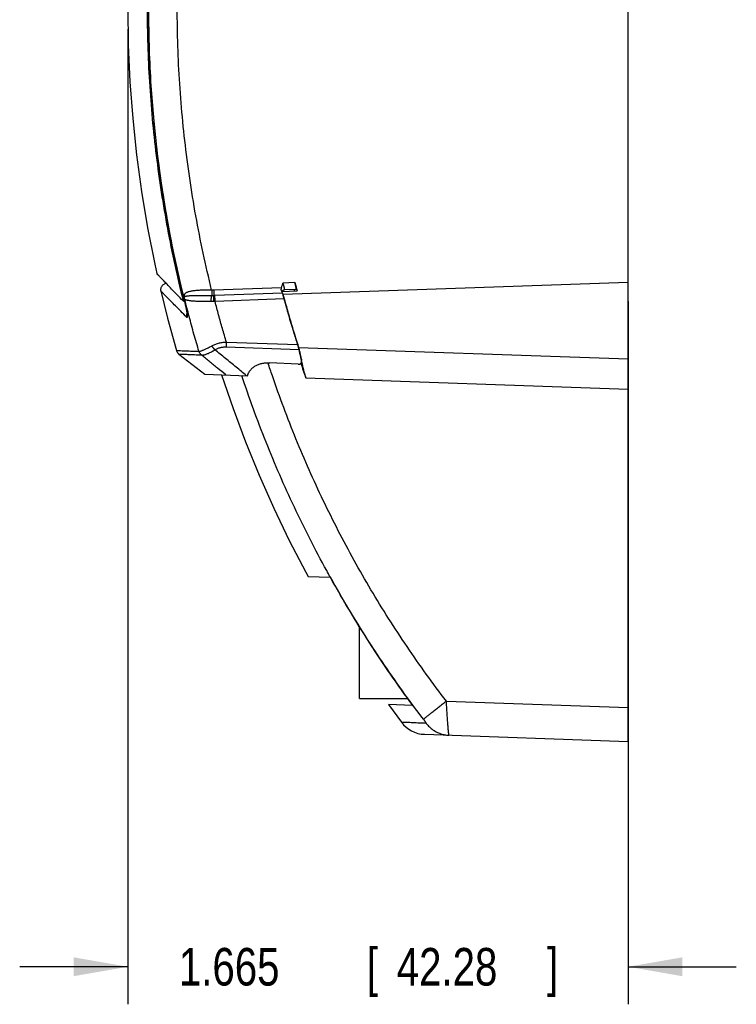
# Model space of a CAD drawing. Header units: inches. Extents: x 0 to 34, y 0 to 22.
# Tile 43 of 64: x 17.5 to 19.9, y 5.6 to 8.9. Entities that reach past the tile are written whole.
import ezdxf

# ---------------------------------------------------------------- set-up
doc = ezdxf.new("R2010")
doc.units = ezdxf.units.IN
doc.header["$LTSCALE"] = 1.87
doc.header["$MEASUREMENT"] = 0
doc.layers.get('0').update_dxf_attribs({"linetype": 'CONTINUOUS'})
doc.styles.get("Standard").update_dxf_attribs({"font": 'txt', "width": 0.8})
doc.dimstyles.new('DIMSTYLE_1', dxfattribs={"dimtxt": 0.125, "dimasz": 0.18, "dimexe": 0.18, "dimexo": 0.0625, "dimgap": 0.09, "dimtad": 0, "dimtih": 1, "dimtoh": 1, "dimdec": 3, "dimzin": 4, "dimdsep": 46, "dimtxsty": 'STANDARD', "dimblk": '_FILLED', "dimblk1": '_FILLED', "dimblk2": '_FILLED', "dimcen": 0.09, "dimadec": 0, "dimazin": 0, "dimtp": 0.01, "dimtm": 0.01, "dimtfac": 1, "dimtdec": 3, "dimtofl": 0, "dimtmove": 0, "dimatfit": 3, "dimldrblk": '_FILLED', "dimfxl": 1, "dimtolj": 1, "dimtzin": 4, "dimarcsym": 0})

# ---------------------------------------------------------------- blocks, each defined once
blk = doc.blocks.new('_FILLED')
at = {"color": 0, "linetype": 'BYBLOCK'}
blk.add_solid([(0, 0), (-1, 0.174), (-1, -0.174)], dxfattribs=at)
blk = doc.blocks.new('*D0')
at = {"color": 2, "linetype": 'CONTINUOUS'}
for p, q in [((17.8303, 8.8404), (17.8303, 5.5943)), ((19.4949, 7.9348), (19.4949, 5.5943)), ((17.8303, 5.7193), (17.4703, 5.7193)), ((19.4949, 5.7193), (19.8549, 5.7193))]:
    blk.add_line(p, q, dxfattribs=at)
at = {"color": 2, "linetype": 'CONTINUOUS', "xscale": 0.18, "yscale": 0.18, "zscale": 0.18}
blk.add_blockref('_FILLED', (17.8303, 5.7193), dxfattribs=at)
at = {"color": 2, "linetype": 'CONTINUOUS', "xscale": 0.18, "yscale": 0.18, "zscale": 0.18, "rotation": 180}
blk.add_blockref('_FILLED', (19.4949, 5.7193), dxfattribs=at)
at = {"color": 2, "linetype": 'CONTINUOUS', "width": 0.8}
for s, p in [('1.665', (18.0001, 5.6568)), ('[', (18.6251, 5.6568)), ('42.28', (18.7251, 5.6568)), (']', (19.2251, 5.6568))]:
    blk.add_text(s, height=0.125, dxfattribs=at).set_placement(p)

msp = doc.modelspace()

# ---------------------------------------------------------------- linework, layer by layer
at = {"color": 7, "linetype": 'CONTINUOUS'}
for p, q in [((19.4949, 6.4693), (19.4949, 11.3503)), ((17.9282, 8.4249), (17.9281, 8.4248)), ((19.4949, 7.9973), (18.346, 7.9572)), ((18.1165, 7.972), (18.3417, 7.9798)), ((18.3423, 7.9671), (18.3936, 7.9689)), ((18.3862, 7.9966), (18.3463, 7.9952)), ((18.3899, 7.9737), (18.3509, 7.9724)), ((18.0144, 7.9354), (18.0185, 7.9354)), ((18.0173, 7.9405), (18.0172, 7.9405)), ((18.3445, 7.961), (18.1201, 7.9531)), ((18.3506, 7.9422), (18.1204, 7.9342)), ((18.1577, 7.7823), (18.4, 7.7739)), ((18.158, 7.7986), (18.3954, 7.7903)), ((18.3985, 7.7806), (19.4949, 7.7423)), ((17.9999, 7.7589), (18.0866, 7.6915)), ((18.397, 7.7249), (18.3026, 7.7298)), ((18.0866, 7.6915), (18.2283, 7.6865)), ((18.4223, 7.6798), (19.4949, 7.6423)), ((18.4301, 7.0178), (18.503, 7.0165)), ((18.6007, 6.6127), (18.6007, 6.8507)), ((18.6007, 6.6127), (18.7604, 6.6127)), ((18.777, 6.5894), (18.6971, 6.5922)), ((18.6971, 6.5922), (18.7406, 6.533)), ((18.89, 6.6034), (19.4949, 6.5822)), ((18.8171, 6.493), (19.4949, 6.4693))]:
    msp.add_line(p, q, dxfattribs=at)
for points in [[(17.9266, 9.7928), (17.9199, 9.7619), (17.896, 9.6411), (17.8758, 9.5199), (17.8593, 9.3983), (17.8465, 9.2765), (17.8373, 9.1544), (17.8318, 9.0322), (17.8299, 8.9099), (17.8317, 8.7875), (17.8373, 8.6653), (17.8465, 8.5432), (17.8593, 8.4214), (17.8758, 8.2998), (17.896, 8.1786), (17.9198, 8.0578), (17.9266, 8.0268)], [(17.9281, 9.3948), (17.9153, 9.2746), (17.906, 9.1532), (17.9005, 9.0316), (17.8986, 8.9099), (17.9005, 8.7881), (17.906, 8.6665), (17.9153, 8.5451), (17.9281, 8.4248)], [(17.9281, 8.4248), (17.9411, 8.3277), (17.9566, 8.23), (17.9745, 8.1328), (17.9948, 8.036), (18.0172, 7.9405)], [(17.9584, 7.9934), (17.9577, 7.9934), (17.9556, 7.9931), (17.9534, 7.9925), (17.9513, 7.9918), (17.9494, 7.9908), (17.9475, 7.9896), (17.9458, 7.9882), (17.9442, 7.9866), (17.9429, 7.9849), (17.9417, 7.983), (17.9408, 7.981), (17.94, 7.9789), (17.9396, 7.9768), (17.9393, 7.9746), (17.9393, 7.9724), (17.9395, 7.9702), (17.9398, 7.9688)], [(17.9398, 7.9688), (17.9624, 7.8777), (17.9919, 7.7707)], [(18.3427, 7.9672), (18.3431, 7.968), (18.3438, 7.9688), (18.3445, 7.9697), (18.3454, 7.9705), (18.3465, 7.9711)], [(18.3465, 7.9711), (18.3477, 7.9717), (18.349, 7.9721), (18.3503, 7.9723), (18.3509, 7.9724)], [(18.0172, 7.9405), (18.0179, 7.9374), (18.0189, 7.9335), (18.0198, 7.9297), (18.0206, 7.926), (18.0214, 7.9225), (18.0222, 7.9192), (18.0228, 7.9161), (18.0235, 7.9131), (18.024, 7.9103), (18.0245, 7.9076), (18.025, 7.9052), (18.0254, 7.9029), (18.0258, 7.9007), (18.0261, 7.8988), (18.0264, 7.897), (18.0267, 7.8954), (18.0268, 7.894), (18.027, 7.8928), (18.0271, 7.8917), (18.0272, 7.8908), (18.0273, 7.8901), (18.0273, 7.8895), (18.0273, 7.8891), (18.0273, 7.8888), (18.0273, 7.8888)], [(17.9919, 7.7707), (17.9923, 7.7693), (17.9932, 7.7672), (17.9943, 7.7652), (17.9956, 7.7633), (17.9971, 7.7615), (17.9987, 7.7599), (17.9999, 7.7589)], [(18.1422, 7.6896), (18.1801, 7.578), (18.2218, 7.4662), (18.267, 7.3555), (18.3155, 7.2463), (18.3673, 7.1385), (18.4222, 7.0323), (18.4301, 7.0178)]]:
    msp.add_lwpolyline(points, dxfattribs=at)
msp.add_arc((18.8206, 6.5929), 0.1, 216.8, 268, dxfattribs=at)
for points, knots in [([(18.0144, 9.8843), (18.0044, 9.8444), (17.9858, 9.7644), (17.9614, 9.6436), (17.9408, 9.522), (17.9239, 9.4), (17.9107, 9.2776), (17.9013, 9.155), (17.8957, 9.0324), (17.8938, 8.9098), (17.8957, 8.7872), (17.9013, 8.6646), (17.9107, 8.5421), (17.9239, 8.4197), (17.9408, 8.2976), (17.9614, 8.1761), (17.9858, 8.0552), (18.0044, 7.9752), (18.0144, 7.9354)], [0, 0, 0, 0, 0.062588, 0.125207, 0.187831, 0.250435, 0.312989, 0.375442, 0.437761, 0.500001, 0.562241, 0.624559, 0.687011, 0.749565, 0.812169, 0.874793, 0.937412, 1, 1, 1, 1]), ([(18.1091, 7.9717), (18.099, 8.0126), (18.0801, 8.0949), (18.0557, 8.2191), (18.0353, 8.344), (18.019, 8.4694), (18.0068, 8.5952), (17.9986, 8.721), (17.9945, 8.8469), (17.9945, 8.9728), (17.9986, 9.0986), (18.0068, 9.2245), (18.019, 9.3502), (18.0353, 9.4756), (18.0557, 9.6006), (18.0801, 9.7248), (18.099, 9.807), (18.1091, 9.848)], [0, 0, 0, 0, 0.066772, 0.13359, 0.200403, 0.267162, 0.333822, 0.400368, 0.466806, 0.533195, 0.599633, 0.666178, 0.732838, 0.799598, 0.866411, 0.933229, 1, 1, 1, 1]), ([(17.9282, 9.3948), (17.9233, 9.3545), (17.9147, 9.2739), (17.9055, 9.1526), (17.9, 9.0312), (17.8981, 8.9098), (17.9, 8.7884), (17.9055, 8.667), (17.9147, 8.5458), (17.9233, 8.4651), (17.9282, 8.4249)], [0, 0, 0, 0, 0.125192, 0.250217, 0.375133, 0.499997, 0.624861, 0.749779, 0.874805, 1, 1, 1, 1]), ([(18.0164, 7.9457), (18.0067, 7.9851), (17.9883, 8.0643), (17.9644, 8.1838), (17.9442, 8.304), (17.9331, 8.3845), (17.9282, 8.4249)], [0, 0, 0, 0, 0.249979, 0.49997, 0.749974, 1, 1, 1, 1]), ([(17.9282, 8.4249), (17.9331, 8.3841), (17.9443, 8.3027), (17.9647, 8.1812), (17.9889, 8.0604), (18.0074, 7.9804), (18.0173, 7.9405)], [0, 0, 0, 0, 0.250016, 0.500027, 0.750027, 1, 1, 1, 1]), ([(17.9586, 7.9931), (17.9552, 7.9967), (17.9486, 8.0036), (17.94, 8.0127), (17.9325, 8.0205), (17.9295, 8.0237), (17.9266, 8.0268), (17.9266, 8.0268)], [0, 0, 0, 0, 0.315752, 0.614885, 0.828755, 0.957181, 1, 1, 1, 1]), ([(18.0264, 7.8809), (18.0196, 7.8877), (18.007, 7.9004), (17.9894, 7.9182), (17.9745, 7.9333), (17.9623, 7.9458), (17.9531, 7.9552), (17.9457, 7.9628), (17.9427, 7.9658), (17.9398, 7.9688), (17.9398, 7.9688)], [0, 0, 0, 0, 0.233262, 0.436004, 0.607958, 0.748905, 0.858683, 0.937168, 0.984287, 1, 1, 1, 1]), ([(18.0144, 7.9354), (18.0075, 7.9424), (17.9946, 7.9556), (17.9768, 7.9742), (17.9651, 7.9863), (17.9594, 7.9924), (17.9586, 7.9931)], [0, 0, 0, 0, 0.368591, 0.688863, 0.96041, 1, 1, 1, 1]), ([(18.1091, 7.9717), (18.1062, 7.9717), (18.1004, 7.9717), (18.0918, 7.9716), (18.0834, 7.9714), (18.0753, 7.9711), (18.0676, 7.9707), (18.0603, 7.9702), (18.0534, 7.9696), (18.0471, 7.9688), (18.0413, 7.9679), (18.0361, 7.9668), (18.0314, 7.9656), (18.0274, 7.9641), (18.024, 7.9625), (18.0213, 7.9607), (18.0193, 7.9587), (18.018, 7.9566), (18.0175, 7.9551), (18.0173, 7.9544)], [0, 0, 0, 0, 0.090237, 0.1792, 0.265977, 0.349728, 0.429726, 0.505461, 0.576511, 0.642517, 0.703204, 0.758382, 0.807971, 0.852028, 0.890496, 0.923436, 0.951792, 0.976959, 1, 1, 1, 1]), ([(18.1165, 7.972), (18.1157, 7.9719), (18.114, 7.9719), (18.1116, 7.9718), (18.1099, 7.9717), (18.1091, 7.9717)], [0, 0, 0, 0, 0.333387, 0.666672, 1, 1, 1, 1]), ([(18.1091, 7.9717), (18.1091, 7.9708), (18.1092, 7.969), (18.1093, 7.9663), (18.1094, 7.9637), (18.1095, 7.9612), (18.1095, 7.9589), (18.1096, 7.9567), (18.1096, 7.9548), (18.1096, 7.9535), (18.1096, 7.953)], [0, 0, 0, 0, 0.145826, 0.289564, 0.429182, 0.562706, 0.688251, 0.804043, 0.908449, 1, 1, 1, 1]), ([(18.1165, 7.972), (18.1165, 7.971), (18.1166, 7.9692), (18.1167, 7.9665), (18.1167, 7.9639), (18.1168, 7.9613), (18.1168, 7.959), (18.1168, 7.9568), (18.1168, 7.9548), (18.1168, 7.9536), (18.1168, 7.953)], [0, 0, 0, 0, 0.146576, 0.29099, 0.431133, 0.564958, 0.690512, 0.805963, 0.909628, 1, 1, 1, 1]), ([(18.341, 7.9714), (18.3409, 7.9717), (18.3409, 7.9724), (18.3408, 7.9736), (18.3409, 7.9748), (18.341, 7.976), (18.3412, 7.9773), (18.3414, 7.9786), (18.3416, 7.9794), (18.3417, 7.9798)], [0, 0, 0, 0, 0.119804, 0.261353, 0.404695, 0.549232, 0.695853, 0.845684, 1, 1, 1, 1]), ([(18.3413, 7.9701), (18.3412, 7.9704), (18.3411, 7.9709), (18.341, 7.9713), (18.341, 7.9714)], [0, 0, 0, 0, 0.876497, 1, 1, 1, 1]), ([(18.3417, 7.9798), (18.342, 7.9814), (18.3428, 7.9847), (18.3445, 7.9898), (18.3457, 7.9934), (18.3463, 7.9952)], [0, 0, 0, 0, 0.299806, 0.632842, 1, 1, 1, 1]), ([(18.3422, 7.9672), (18.3424, 7.9668), (18.3427, 7.9657), (18.3433, 7.9641), (18.3439, 7.9625), (18.3443, 7.9615), (18.3445, 7.961)], [0, 0, 0, 0, 0.198363, 0.493855, 0.761898, 1, 1, 1, 1]), ([(18.3509, 7.9724), (18.351, 7.9724), (18.3513, 7.9725), (18.3515, 7.973), (18.3516, 7.9737), (18.3516, 7.9747), (18.3516, 7.9759), (18.3514, 7.9774), (18.351, 7.979), (18.3506, 7.9809), (18.3501, 7.983), (18.3495, 7.9852), (18.3489, 7.9876), (18.3481, 7.9901), (18.3472, 7.9926), (18.3466, 7.9944), (18.3463, 7.9952)], [0, 0, 0, 0, 0.016139, 0.03708, 0.067202, 0.107689, 0.158656, 0.219835, 0.290801, 0.371022, 0.459868, 0.556553, 0.660078, 0.769311, 0.883054, 1, 1, 1, 1]), ([(18.3862, 7.9966), (18.3874, 7.992), (18.3899, 7.9827), (18.3923, 7.9735), (18.3936, 7.9689)], [0, 0, 0, 0, 0.500003, 1, 1, 1, 1]), ([(18.3899, 7.9737), (18.39, 7.9737), (18.3902, 7.9739), (18.3903, 7.9744), (18.3904, 7.9751), (18.3903, 7.9761), (18.3902, 7.9773), (18.39, 7.9788), (18.3898, 7.9805), (18.3895, 7.9824), (18.3891, 7.9844), (18.3886, 7.9867), (18.3881, 7.989), (18.3875, 7.9915), (18.3869, 7.9941), (18.3865, 7.9958), (18.3862, 7.9966)], [0, 0, 0, 0, 0.011336, 0.030884, 0.06132, 0.102754, 0.155439, 0.2188, 0.291699, 0.373592, 0.464194, 0.56198, 0.66517, 0.773483, 0.88577, 1, 1, 1, 1]), ([(18.0173, 7.9544), (18.017, 7.9535), (18.0166, 7.9515), (18.0163, 7.9486), (18.0164, 7.9467), (18.0164, 7.9457)], [0, 0, 0, 0, 0.333638, 0.667546, 1, 1, 1, 1]), ([(18.0184, 7.9485), (18.0181, 7.9482), (18.0175, 7.9476), (18.0169, 7.9467), (18.0166, 7.946), (18.0164, 7.9457)], [0, 0, 0, 0, 0.365081, 0.701382, 1, 1, 1, 1]), ([(18.0189, 7.9423), (18.0187, 7.9427), (18.0181, 7.9434), (18.0173, 7.9445), (18.0167, 7.9453), (18.0164, 7.9457)], [0, 0, 0, 0, 0.321725, 0.653665, 1, 1, 1, 1]), ([(18.0173, 7.9544), (18.0175, 7.9538), (18.0179, 7.9525), (18.0182, 7.9505), (18.0184, 7.9492), (18.0184, 7.9485)], [0, 0, 0, 0, 0.3378, 0.672537, 1, 1, 1, 1]), ([(18.0173, 7.9405), (18.0177, 7.9386), (18.0187, 7.9348), (18.02, 7.9292), (18.0213, 7.9236), (18.0225, 7.9182), (18.0236, 7.913), (18.0246, 7.9081), (18.0255, 7.9035), (18.0262, 7.8992), (18.0269, 7.8953), (18.0274, 7.8919), (18.0276, 7.8898), (18.0277, 7.8888)], [0, 0, 0, 0, 0.110896, 0.221298, 0.329893, 0.43537, 0.536469, 0.632059, 0.721376, 0.803837, 0.878817, 0.945674, 1, 1, 1, 1]), ([(18.0189, 7.9423), (18.0187, 7.943), (18.0185, 7.9444), (18.0183, 7.9464), (18.0183, 7.9478), (18.0184, 7.9485)], [0, 0, 0, 0, 0.332476, 0.665676, 1, 1, 1, 1]), ([(18.019, 7.9491), (18.0189, 7.949), (18.0188, 7.9489), (18.0185, 7.9487), (18.0184, 7.9485), (18.0184, 7.9485)], [0, 0, 0, 0, 0.339004, 0.669101, 1, 1, 1, 1]), ([(18.0193, 7.9417), (18.0191, 7.9425), (18.0189, 7.9442), (18.0188, 7.9466), (18.0189, 7.9483), (18.019, 7.9491)], [0, 0, 0, 0, 0.33185, 0.665101, 1, 1, 1, 1]), ([(18.0193, 7.9417), (18.0192, 7.9418), (18.0192, 7.942), (18.019, 7.9421), (18.019, 7.9422), (18.0189, 7.9423)], [0, 0, 0, 0, 0.376422, 0.732344, 1, 1, 1, 1]), ([(18.1096, 7.953), (18.1068, 7.9529), (18.1013, 7.9529), (18.0931, 7.9529), (18.0851, 7.9529), (18.0772, 7.9529), (18.0697, 7.9528), (18.0625, 7.9528), (18.0557, 7.9527), (18.0494, 7.9526), (18.0436, 7.9524), (18.0383, 7.9522), (18.0336, 7.9519), (18.0295, 7.9516), (18.0259, 7.9511), (18.023, 7.9506), (18.0207, 7.95), (18.0195, 7.9494), (18.019, 7.9491)], [0, 0, 0, 0, 0.091001, 0.181582, 0.270596, 0.356988, 0.439952, 0.518936, 0.593445, 0.662918, 0.726904, 0.785015, 0.837045, 0.882831, 0.92201, 0.954541, 0.980808, 1, 1, 1, 1]), ([(18.1072, 7.9335), (18.1044, 7.9334), (18.099, 7.9333), (18.0908, 7.9333), (18.0829, 7.9333), (18.0752, 7.9334), (18.0678, 7.9336), (18.0608, 7.9339), (18.0542, 7.9342), (18.0481, 7.9347), (18.0425, 7.9352), (18.0374, 7.9357), (18.0329, 7.9364), (18.0289, 7.9372), (18.0256, 7.938), (18.0229, 7.939), (18.0207, 7.9402), (18.0197, 7.9412), (18.0193, 7.9417)], [0, 0, 0, 0, 0.092925, 0.184236, 0.273287, 0.359468, 0.442156, 0.520743, 0.594717, 0.663596, 0.726942, 0.784385, 0.835637, 0.880529, 0.919002, 0.951169, 0.977565, 1, 1, 1, 1]), ([(18.0668, 7.7676), (18.0611, 7.7868), (18.0499, 7.8253), (18.0341, 7.8834), (18.0241, 7.9223), (18.0193, 7.9417)], [0, 0, 0, 0, 0.333107, 0.666442, 1, 1, 1, 1]), ([(18.1072, 7.9335), (18.1072, 7.9344), (18.1073, 7.9363), (18.1075, 7.9391), (18.1078, 7.9418), (18.108, 7.9444), (18.1084, 7.9468), (18.1087, 7.9491), (18.1091, 7.9511), (18.1094, 7.9524), (18.1096, 7.953)], [0, 0, 0, 0, 0.143984, 0.286529, 0.425535, 0.558962, 0.684858, 0.801402, 0.906935, 1, 1, 1, 1]), ([(18.1162, 7.9339), (18.1152, 7.9338), (18.1132, 7.9337), (18.1102, 7.9336), (18.1082, 7.9335), (18.1072, 7.9335)], [0, 0, 0, 0, 0.334611, 0.668008, 1, 1, 1, 1]), ([(18.1168, 7.953), (18.116, 7.953), (18.1144, 7.953), (18.112, 7.953), (18.1104, 7.953), (18.1096, 7.953)], [0, 0, 0, 0, 0.330083, 0.66374, 1, 1, 1, 1]), ([(18.1162, 7.9339), (18.1162, 7.9348), (18.1162, 7.9367), (18.1162, 7.9394), (18.1162, 7.9421), (18.1163, 7.9446), (18.1164, 7.947), (18.1165, 7.9492), (18.1167, 7.9512), (18.1168, 7.9525), (18.1168, 7.953)], [0, 0, 0, 0, 0.146156, 0.290323, 0.430362, 0.5642, 0.689856, 0.805476, 0.909362, 1, 1, 1, 1]), ([(18.1204, 7.9342), (18.12, 7.9341), (18.119, 7.9341), (18.1176, 7.934), (18.1167, 7.9339), (18.1162, 7.9339)], [0, 0, 0, 0, 0.33296, 0.66631, 1, 1, 1, 1]), ([(18.1201, 7.9531), (18.1198, 7.9531), (18.119, 7.9531), (18.1179, 7.9531), (18.1172, 7.953), (18.1168, 7.953)], [0, 0, 0, 0, 0.332768, 0.665993, 1, 1, 1, 1]), ([(18.1204, 7.9342), (18.1204, 7.9351), (18.1203, 7.9369), (18.1203, 7.9397), (18.1202, 7.9423), (18.1202, 7.9448), (18.1201, 7.9472), (18.1201, 7.9494), (18.1201, 7.9513), (18.1201, 7.9526), (18.1201, 7.9531)], [0, 0, 0, 0, 0.146665, 0.291159, 0.431363, 0.565223, 0.690778, 0.806188, 0.909767, 1, 1, 1, 1]), ([(18.158, 7.7986), (18.1535, 7.8136), (18.1448, 7.8436), (18.1323, 7.8888), (18.1243, 7.919), (18.1204, 7.9342)], [0, 0, 0, 0, 0.333213, 0.66654, 1, 1, 1, 1]), ([(18.3445, 7.961), (18.3447, 7.9604), (18.3452, 7.9592), (18.3457, 7.958), (18.3459, 7.9574)], [0, 0, 0, 0, 0.466472, 1, 1, 1, 1]), ([(18.346, 7.957), (18.3462, 7.9564), (18.3467, 7.955), (18.3475, 7.9528), (18.3482, 7.9503), (18.349, 7.9477), (18.3498, 7.945), (18.3503, 7.9431), (18.3506, 7.9422)], [0, 0, 0, 0, 0.124258, 0.284063, 0.454146, 0.631538, 0.814768, 1, 1, 1, 1]), ([(18.3506, 7.9422), (18.3552, 7.9252), (18.3647, 7.8913), (18.3796, 7.8407), (18.3901, 7.8071), (18.3954, 7.7903)], [0, 0, 0, 0, 0.333595, 0.666926, 1, 1, 1, 1]), ([(18.3638, 7.8949), (18.3635, 7.896), (18.3619, 7.9015), (18.3603, 7.9071), (18.359, 7.9117)], [0, 0, 0, 0, 0.183039, 1, 1, 1, 1]), ([(18.0264, 7.8809), (18.0262, 7.8817), (18.0259, 7.8834), (18.0258, 7.8859), (18.0259, 7.8878), (18.0261, 7.8888), (18.0261, 7.889)], [0, 0, 0, 0, 0.308676, 0.617904, 0.927699, 1, 1, 1, 1]), ([(18.0261, 7.889), (18.0262, 7.8897), (18.0265, 7.8908), (18.0268, 7.8919), (18.027, 7.8924)], [0, 0, 0, 0, 0.561029, 1, 1, 1, 1]), ([(18.0278, 7.8886), (18.0278, 7.8878), (18.028, 7.8862), (18.0281, 7.8841), (18.0281, 7.8824), (18.0279, 7.8813), (18.0276, 7.8805), (18.0269, 7.8804), (18.0266, 7.8807), (18.0264, 7.8809)], [0, 0, 0, 0, 0.277006, 0.502953, 0.676981, 0.798605, 0.872525, 0.923509, 1, 1, 1, 1]), ([(18.3823, 7.8324), (18.3816, 7.8347), (18.3808, 7.8371), (18.3801, 7.8396), (18.38, 7.8398)], [0, 0, 0, 0, 0.903732, 1, 1, 1, 1]), ([(17.9919, 7.7707), (17.9919, 7.7707), (17.9963, 7.7705), (18.0009, 7.7703), (18.0123, 7.7699), (18.0264, 7.7693), (18.0453, 7.7685), (18.0592, 7.7679), (18.0668, 7.7676)], [0, 0, 0, 0, 0.027733, 0.110953, 0.249711, 0.444073, 0.694133, 1, 1, 1, 1]), ([(18.0668, 7.7676), (18.0672, 7.7676), (18.0682, 7.7678), (18.07, 7.7682), (18.0724, 7.7689), (18.0754, 7.7699), (18.0789, 7.7712), (18.083, 7.7729), (18.0875, 7.7748), (18.0925, 7.7771), (18.0979, 7.7798), (18.1036, 7.7827), (18.1075, 7.7849), (18.1095, 7.786)], [0, 0, 0, 0, 0.024612, 0.064129, 0.118151, 0.186131, 0.267429, 0.361454, 0.46765, 0.585374, 0.713881, 0.852378, 1, 1, 1, 1]), ([(18.0668, 7.7676), (18.067, 7.7668), (18.0675, 7.7653), (18.0686, 7.7632), (18.0698, 7.7611), (18.0713, 7.7592), (18.0729, 7.7575), (18.0741, 7.7564), (18.0747, 7.7559)], [0, 0, 0, 0, 0.166846, 0.333628, 0.500337, 0.666969, 0.833521, 1, 1, 1, 1]), ([(18.0747, 7.7559), (18.0753, 7.7557), (18.0767, 7.7555), (18.079, 7.7555), (18.0819, 7.7558), (18.0853, 7.7565), (18.0892, 7.7577), (18.0936, 7.7592), (18.0983, 7.7611), (18.1034, 7.7635), (18.1088, 7.7663), (18.1144, 7.7695), (18.1182, 7.7718), (18.1202, 7.7731)], [0, 0, 0, 0, 0.035923, 0.083371, 0.142566, 0.21339, 0.295463, 0.388438, 0.491939, 0.605465, 0.728431, 0.860195, 1, 1, 1, 1]), ([(18.1095, 7.786), (18.1112, 7.787), (18.1146, 7.7887), (18.12, 7.7911), (18.1257, 7.7932), (18.1317, 7.7949), (18.1379, 7.7963), (18.1444, 7.7975), (18.1511, 7.7982), (18.1557, 7.7985), (18.158, 7.7986)], [0, 0, 0, 0, 0.113566, 0.230131, 0.349908, 0.473083, 0.599711, 0.729754, 0.863174, 1, 1, 1, 1]), ([(18.1095, 7.786), (18.1099, 7.7853), (18.1107, 7.7838), (18.1121, 7.7818), (18.1135, 7.7798), (18.1151, 7.7779), (18.1167, 7.7761), (18.1184, 7.7745), (18.1196, 7.7735), (18.1202, 7.7731)], [0, 0, 0, 0, 0.147288, 0.295182, 0.442401, 0.587678, 0.729788, 0.867579, 1, 1, 1, 1]), ([(18.1202, 7.7731), (18.1214, 7.7739), (18.124, 7.7754), (18.128, 7.7773), (18.1325, 7.779), (18.1372, 7.7804), (18.1421, 7.7814), (18.1472, 7.7821), (18.1524, 7.7824), (18.1559, 7.7824), (18.1577, 7.7823)], [0, 0, 0, 0, 0.110531, 0.22643, 0.347421, 0.472931, 0.602045, 0.733695, 0.866732, 1, 1, 1, 1]), ([(18.2252, 7.6867), (18.2136, 7.6962), (18.1904, 7.7153), (18.1554, 7.7441), (18.132, 7.7634), (18.1202, 7.7731)], [0, 0, 0, 0, 0.330506, 0.663818, 1, 1, 1, 1]), ([(18.158, 7.7986), (18.158, 7.7977), (18.1579, 7.796), (18.1578, 7.7935), (18.1578, 7.791), (18.1577, 7.7887), (18.1577, 7.7864), (18.1577, 7.7843), (18.1577, 7.783), (18.1577, 7.7823)], [0, 0, 0, 0, 0.158365, 0.314722, 0.46711, 0.613618, 0.752408, 0.881742, 1, 1, 1, 1]), ([(18.3954, 7.7903), (18.3957, 7.7894), (18.3962, 7.7877), (18.397, 7.7851), (18.3977, 7.7827), (18.3981, 7.7812), (18.3983, 7.7805)], [0, 0, 0, 0, 0.274894, 0.543123, 0.800816, 1, 1, 1, 1]), ([(18.3984, 7.7801), (18.3986, 7.7793), (18.399, 7.7779), (18.3995, 7.7758), (18.3998, 7.7745), (18.4, 7.7739)], [0, 0, 0, 0, 0.363409, 0.698306, 1, 1, 1, 1]), ([(18.4, 7.7739), (18.4009, 7.7698), (18.4027, 7.7618), (18.4054, 7.7497), (18.4073, 7.7416), (18.4082, 7.7376)], [0, 0, 0, 0, 0.333423, 0.666755, 1, 1, 1, 1]), ([(18.4082, 7.7376), (18.4075, 7.7407), (18.4047, 7.7528), (18.402, 7.7649), (18.4, 7.7739)], [0, 0, 0, 0, 0.255534, 1, 1, 1, 1]), ([(17.9999, 7.7589), (17.9999, 7.7589), (18.0043, 7.7588), (18.0089, 7.7586), (18.0202, 7.7581), (18.0344, 7.7575), (18.0533, 7.7568), (18.0671, 7.7562), (18.0747, 7.7559)], [0, 0, 0, 0, 0.027733, 0.110953, 0.24971, 0.444072, 0.694132, 1, 1, 1, 1]), ([(18.1559, 7.6891), (18.1469, 7.6965), (18.1289, 7.7113), (18.1018, 7.7336), (18.0838, 7.7485), (18.0747, 7.7559)], [0, 0, 0, 0, 0.33282, 0.666151, 1, 1, 1, 1]), ([(18.397, 7.7249), (18.3975, 7.7249), (18.3986, 7.7249), (18.4001, 7.725), (18.4016, 7.7253), (18.4029, 7.7257), (18.4041, 7.7263), (18.4052, 7.7271), (18.4062, 7.728), (18.4071, 7.7291), (18.4078, 7.7304), (18.4083, 7.7319), (18.4086, 7.7336), (18.4086, 7.7355), (18.4084, 7.7369), (18.4082, 7.7376)], [0, 0, 0, 0, 0.080967, 0.156872, 0.228006, 0.296075, 0.362489, 0.427669, 0.493195, 0.561201, 0.632938, 0.710712, 0.79635, 0.891894, 1, 1, 1, 1]), ([(18.4223, 7.6798), (18.4195, 7.6909), (18.4147, 7.7102), (18.4101, 7.7295), (18.4082, 7.7376)], [0, 0, 0, 0, 0.579581, 1, 1, 1, 1]), ([(18.2283, 7.6865), (18.229, 7.6887), (18.2306, 7.6928), (18.2335, 7.6986), (18.2369, 7.7038), (18.2408, 7.7084), (18.2449, 7.7126), (18.2494, 7.7162), (18.2542, 7.7194), (18.2593, 7.7221), (18.2646, 7.7244), (18.2702, 7.7263), (18.2761, 7.7279), (18.2823, 7.729), (18.2887, 7.7298), (18.2956, 7.7301), (18.3002, 7.73), (18.3026, 7.7298)], [0, 0, 0, 0, 0.07311, 0.142551, 0.209039, 0.273446, 0.336208, 0.398132, 0.45967, 0.521267, 0.583658, 0.647094, 0.712234, 0.779633, 0.849602, 0.922954, 1, 1, 1, 1]), ([(18.89, 6.6034), (18.8673, 6.633), (18.8228, 6.6929), (18.7587, 6.7848), (18.6973, 6.8786), (18.6387, 6.9742), (18.5829, 7.0716), (18.53, 7.1706), (18.48, 7.2711), (18.433, 7.3729), (18.3892, 7.4761), (18.3484, 7.5803), (18.3181, 7.6651), (18.3014, 7.7151), (18.2966, 7.7298)], [0, 0, 0, 0, 0.087502, 0.175072, 0.2627, 0.350376, 0.438093, 0.525835, 0.613568, 0.701254, 0.788861, 0.876363, 0.963734, 1, 1, 1, 1]), ([(18.5035, 7.0168), (18.4996, 7.0238), (18.4766, 7.0654), (18.4359, 7.1423), (18.3839, 7.2485), (18.335, 7.3562), (18.2895, 7.4652), (18.2474, 7.5755), (18.2216, 7.6499), (18.2092, 7.6872)], [0, 0, 0, 0, 0.032951, 0.194362, 0.355738, 0.516961, 0.67803, 0.839018, 1, 1, 1, 1]), ([(18.503, 7.0165), (18.5235, 6.9795), (18.5656, 6.9061), (18.6325, 6.7981), (18.7028, 6.6924), (18.7519, 6.6235), (18.777, 6.5894)], [0, 0, 0, 0, 0.250057, 0.499988, 0.749925, 1, 1, 1, 1]), ([(18.8143, 6.543), (18.7903, 6.5743), (18.7433, 6.6376), (18.6758, 6.7347), (18.6112, 6.8338), (18.5539, 6.9279), (18.5187, 6.9894), (18.5035, 7.0168)], [0, 0, 0, 0, 0.208563, 0.417055, 0.625523, 0.834018, 1, 1, 1, 1]), ([(18.8143, 6.543), (18.8145, 6.5432), (18.8152, 6.5439), (18.8166, 6.5452), (18.8185, 6.5469), (18.8209, 6.549), (18.8239, 6.5514), (18.8274, 6.5543), (18.8314, 6.5575), (18.8359, 6.5611), (18.8407, 6.565), (18.846, 6.5691), (18.8516, 6.5736), (18.8575, 6.5782), (18.8636, 6.583), (18.87, 6.588), (18.8766, 6.593), (18.8833, 6.5982), (18.8877, 6.6016), (18.89, 6.6034)], [0, 0, 0, 0, 0.011599, 0.030589, 0.056866, 0.090249, 0.1305, 0.177325, 0.230385, 0.28929, 0.353612, 0.422878, 0.496582, 0.574183, 0.655114, 0.738782, 0.824573, 0.911859, 1, 1, 1, 1]), ([(18.8988, 6.4901), (18.8987, 6.4901), (18.8986, 6.4909), (18.8983, 6.4918), (18.8981, 6.4939), (18.8977, 6.4965), (18.8974, 6.4999), (18.897, 6.504), (18.8966, 6.5087), (18.8961, 6.5141), (18.8956, 6.5201), (18.8951, 6.5267), (18.8946, 6.5338), (18.894, 6.5414), (18.8935, 6.5495), (18.8929, 6.5579), (18.8923, 6.5666), (18.8917, 6.5755), (18.8912, 6.5847), (18.8906, 6.594), (18.8902, 6.6002), (18.89, 6.6034)], [0, 0, 0, 0, 0.003826, 0.014244, 0.031312, 0.054905, 0.084876, 0.121015, 0.163084, 0.210879, 0.264083, 0.322375, 0.385344, 0.45253, 0.523501, 0.597752, 0.674791, 0.754086, 0.835097, 0.91727, 1, 1, 1, 1]), ([(18.8233, 6.5293), (18.8155, 6.5297), (18.8011, 6.5303), (18.7814, 6.5312), (18.7661, 6.5319), (18.7534, 6.5324), (18.7475, 6.5327), (18.741, 6.533), (18.741, 6.533)], [0, 0, 0, 0, 0.285986, 0.524147, 0.714563, 0.857311, 0.952443, 1, 1, 1, 1]), ([(18.8233, 6.5293), (18.8234, 6.5293), (18.8235, 6.5294), (18.8234, 6.5297), (18.8232, 6.5301), (18.8229, 6.5308), (18.8224, 6.5315), (18.8218, 6.5326), (18.821, 6.5338), (18.82, 6.5352), (18.8188, 6.5369), (18.8174, 6.5388), (18.8159, 6.5408), (18.8148, 6.5422), (18.8143, 6.543)], [0, 0, 0, 0, 0.00755, 0.022682, 0.050433, 0.091634, 0.147415, 0.219163, 0.307821, 0.414207, 0.538511, 0.679674, 0.834933, 1, 1, 1, 1]), ([(18.8233, 6.5293), (18.8249, 6.5272), (18.8283, 6.5231), (18.8339, 6.5173), (18.8399, 6.512), (18.8464, 6.5073), (18.8531, 6.503), (18.8602, 6.4993), (18.8676, 6.4962), (18.8752, 6.4937), (18.8829, 6.4919), (18.8908, 6.4906), (18.8961, 6.4902), (18.8988, 6.4901)], [0, 0, 0, 0, 0.0911, 0.182154, 0.273163, 0.364128, 0.455051, 0.545938, 0.636792, 0.727619, 0.818425, 0.909216, 1, 1, 1, 1])]:
    msp.add_open_spline(points, degree=3, knots=knots, dxfattribs=at)
for points in [[(18.3413, 7.9701), (18.3415, 7.9694), (18.3418, 7.9686), (18.342, 7.9679)], [(18.342, 7.9679), (18.3421, 7.9677), (18.3422, 7.9674), (18.3422, 7.9672)], [(18.3858, 7.9686), (18.3854, 7.9702), (18.385, 7.9718), (18.3845, 7.9735)], [(18.0192, 7.932), (18.0181, 7.9331), (18.017, 7.9342), (18.0159, 7.9353)], [(18.3459, 7.9574), (18.3459, 7.9573), (18.3459, 7.9573), (18.346, 7.9572)], [(18.346, 7.9572), (18.346, 7.9571), (18.346, 7.9571), (18.346, 7.957)], [(18.3506, 7.9422), (18.3492, 7.9472), (18.3479, 7.9522), (18.3465, 7.9572)], [(18.359, 7.9117), (18.3562, 7.9218), (18.3534, 7.932), (18.3506, 7.9422)], [(18.0277, 7.8888), (18.0277, 7.8888), (18.0278, 7.8887), (18.0278, 7.8886)], [(18.38, 7.8398), (18.3744, 7.8582), (18.369, 7.8765), (18.3638, 7.8949)], [(18.3954, 7.7903), (18.3909, 7.8043), (18.3866, 7.8184), (18.3823, 7.8324)], [(18.3985, 7.7806), (18.3975, 7.7838), (18.3964, 7.7871), (18.3954, 7.7903)], [(18.3983, 7.7805), (18.3983, 7.7804), (18.3984, 7.7802), (18.3984, 7.7801)], [(18.4, 7.7739), (18.3995, 7.7761), (18.399, 7.7784), (18.3985, 7.7806)], [(18.4058, 7.7277), (18.4112, 7.7117), (18.4167, 7.6957), (18.4223, 7.6798)]]:
    msp.add_open_spline(points, degree=3, dxfattribs=at)

# ---------------------------------------------------------------- dimensions: what is measured, and where the dimension line sits
at = {"color": 2, "linetype": 'CONTINUOUS'}
dim = msp.add_linear_dim(base=(19.4949, 5.7193), p1=(17.8303, 8.8404), p2=(19.4949, 7.9348), dimstyle='DIMSTYLE_1', dxfattribs=at)
dim.commit()
dim.dimension.update_dxf_attribs({"geometry": '*D0', "text_midpoint": (18.6626, 5.7193), "dimtype": 160})

doc.saveas('drawing.dxf')
